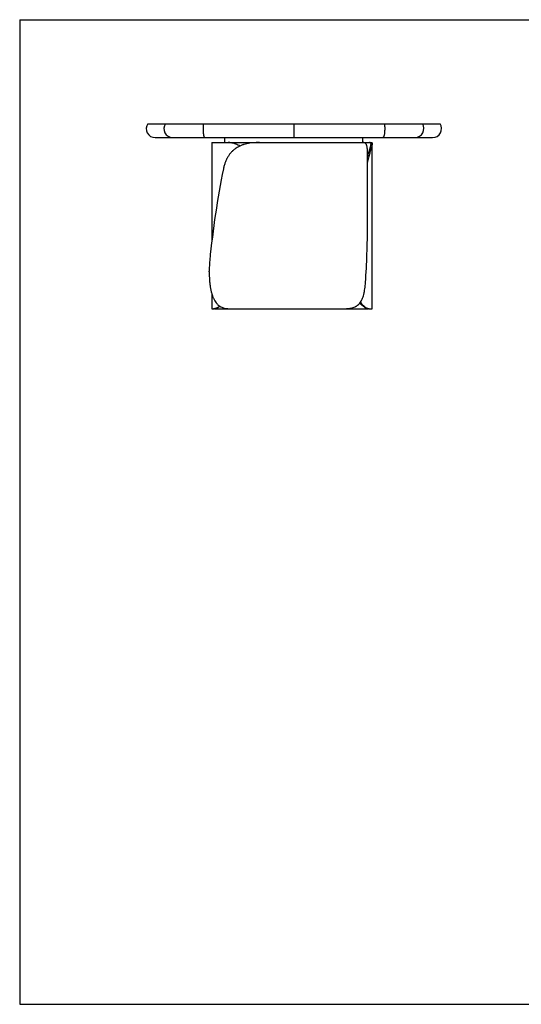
# Model space of a CAD drawing. Header units: millimetres. Extents: x 5 to 292, y 5 to 205.
# Tile 1 of 3: x 5 to 107, y 5 to 205. Entities that reach past the tile are written whole.
import ezdxf

# ---------------------------------------------------------------- set-up
doc = ezdxf.new("R2010")
doc.units = ezdxf.units.MM
doc.layers.add('FORMAT', color=7, linetype='Continuous')

msp = doc.modelspace()

# ---------------------------------------------------------------- linework, layer by layer
at = {"color": 7, "linetype": 'Continuous', "lineweight": 25}
for p, q in [((31.0254, 183.84683), (34.61118, 183.84683)), ((34.61118, 183.84683), (42.32376, 183.84683)), ((42.32376, 183.84683), (60.72206, 183.84683)), ((60.72206, 183.84683), (79.12036, 183.84683)), ((60.72206, 183.84683), (60.72206, 181.04683)), ((79.12036, 183.84683), (86.83294, 183.84683)), ((86.83294, 183.84683), (90.41872, 183.84683)), ((32.52206, 181.04683), (36.09238, 181.04683)), ((36.09238, 181.04683), (42.61454, 181.04683)), ((42.61454, 181.04683), (60.72206, 181.04683)), ((44.04706, 180.04683), (44.04706, 160.00239)), ((44.04706, 180.04683), (46.72206, 180.04683)), ((46.72206, 180.04683), (46.72206, 181.04683)), ((46.72206, 180.04683), (74.72206, 180.04683)), ((60.72206, 181.04683), (78.82957, 181.04683)), ((74.72206, 180.04683), (74.72206, 181.04683)), ((74.72206, 180.04683), (74.80773, 180.04683)), ((74.81372, 180.04683), (76.10687, 180.04683)), ((76.10687, 180.04683), (76.41202, 180.04683)), ((78.82957, 181.04683), (85.35174, 181.04683)), ((85.35174, 181.04683), (88.92206, 181.04683)), ((75.68206, 163.35724), (75.68206, 178.02302)), ((76.64706, 146.29683), (76.64706, 179.80339)), ((43.51654, 153.79683), (43.51654, 153.94607)), ((44.04706, 149.32889), (44.04706, 146.29683)), ((44.04706, 146.29683), (44.39325, 146.29683)), ((44.57414, 146.29683), (44.39325, 146.29683)), ((44.57414, 146.29683), (47.57713, 146.29683)), ((47.58336, 146.29683), (71.02264, 146.29683)), ((71.02598, 146.29683), (75.82309, 146.29683)), ((76.02958, 146.29683), (75.82309, 146.29683)), ((76.02958, 146.29683), (76.64706, 146.29683))]:
    msp.add_line(p, q, dxfattribs=at)
at = {"color": 7, "linetype": 'Continuous', "lineweight": 25, "flags": 128}
for points in [[(42.32376, 183.84683), (42.30535, 183.68789), (42.29021, 183.52006), (42.2785, 183.34511), (42.27033, 183.1649), (42.26581, 182.98132), (42.26497, 182.79633), (42.26782, 182.61186), (42.27434, 182.42989), (42.28445, 182.25231), (42.29806, 182.08102), (42.31501, 181.91783), (42.33512, 181.76445), (42.35819, 181.62251), (42.38396, 181.49351), (42.41218, 181.37882), (42.44253, 181.27964), (42.4747, 181.19702), (42.50834, 181.13184), (42.54312, 181.08478), (42.57864, 181.05634), (42.61454, 181.04683)], [(79.12036, 183.84683), (79.13877, 183.68789), (79.15391, 183.52006), (79.16562, 183.34511), (79.17379, 183.1649), (79.17831, 182.98132), (79.17915, 182.79633), (79.1763, 182.61186), (79.16978, 182.42989), (79.15966, 182.25231), (79.14606, 182.08102), (79.12911, 181.91783), (79.109, 181.76445), (79.08593, 181.62251), (79.06016, 181.49351), (79.03194, 181.37882), (79.00159, 181.27964), (78.96942, 181.19702), (78.93577, 181.13184), (78.901, 181.08478), (78.86548, 181.05634), (78.82957, 181.04683)]]:
    msp.add_lwpolyline(points, dxfattribs=at)
at = {"color": 7, "linetype": 'Continuous', "lineweight": 25}
for centre, radius, start, end in [((32.52206, 182.84683), 1.8, 146.2510114, 270), ((36.10812, 182.84694), 1.80017, 146.258686, 269.4991772), ((85.336, 182.84694), 1.80017, 270.5008228, 33.741314), ((88.92206, 182.84683), 1.8, 270, 33.7489886)]:
    msp.add_arc(centre, radius, start, end, dxfattribs=at)
for centre, major_axis, ratio, start_param, end_param in [((59.18206, 155.04683), (5.63119, 54.97705), 0.28210575, 1.234238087, 1.580512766), ((59.18206, 171.29683), (-2.61129, 54.99456), 0.296248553, 4.332877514, 4.553460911)]:
    msp.add_ellipse(centre, major_axis=major_axis, ratio=ratio, start_param=start_param, end_param=end_param, dxfattribs=at)
for points, knots in [([(53.7401, 180.04683), (53.29229, 180.04683), (52.85543, 180.03018), (52.00394, 179.95346), (51.58931, 179.89345), (50.98463, 179.76136), (50.78595, 179.71029), (50.54131, 179.63637), (50.49256, 179.62108), (50.39545, 179.58944), (50.34702, 179.57309), (50.20279, 179.52255), (50.10808, 179.48694), (49.64169, 179.29895), (49.29145, 179.11694), (48.79991, 178.78884), (48.64171, 178.67027), (48.45104, 178.50946), (48.41322, 178.47663), (48.33867, 178.41001), (48.3019, 178.3762), (48.19312, 178.27328), (48.12263, 178.20267), (47.917, 177.98481), (47.78774, 177.83155), (47.54404, 177.50866), (47.4296, 177.33903), (47.26865, 177.07183), (47.21679, 176.98063), (47.14165, 176.84056), (47.11704, 176.79332), (47.06871, 176.69774), (47.04496, 176.64934), (46.92904, 176.4059), (46.84489, 176.20567), (46.69237, 175.7945), (46.62399, 175.58356), (46.50213, 175.1509), (46.44866, 174.9292), (46.40249, 174.70194)], [0, 0, 0, 0, 0.125, 0.125, 0.25, 0.25, 0.3125, 0.3125, 0.328125, 0.328125, 0.34375, 0.34375, 0.375, 0.375, 0.5, 0.5, 0.5625, 0.5625, 0.578125, 0.578125, 0.59375, 0.59375, 0.625, 0.625, 0.6875, 0.6875, 0.75, 0.75, 0.78125, 0.78125, 0.796875, 0.796875, 0.8125, 0.8125, 0.875, 0.875, 0.9375, 0.9375, 1, 1, 1, 1]), ([(49.73993, 179.32616), (49.68761, 179.35902), (49.49495, 179.48002), (49.15954, 179.64275), (48.76213, 179.8044), (48.39339, 179.91699), (48.0526, 179.99213), (47.7187, 180.0384), (47.50497, 180.04402), (47.3981, 180.04683)], [0, 0, 0, 0, 0.06471031, 0.238294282, 0.411884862, 0.557544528, 0.703209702, 0.851601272, 1, 1, 1, 1]), ([(47.52051, 180.04683), (47.64569, 180.04295), (47.89606, 180.03518), (48.29672, 179.9697), (48.71364, 179.86112), (49.14095, 179.70174), (49.5054, 179.53425), (49.72385, 179.4028), (49.80067, 179.35657)], [0, 0, 0, 0, 0.178633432, 0.357252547, 0.540731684, 0.724198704, 0.902997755, 1, 1, 1, 1]), ([(75.68104, 178.02302), (75.68136, 178.05471), (75.68316, 178.23486), (75.67364, 178.52452), (75.64845, 178.87824), (75.60444, 179.17793), (75.54211, 179.4325), (75.45765, 179.64452), (75.35553, 179.80401), (75.23996, 179.91709), (75.11393, 179.9921), (74.97155, 180.0384), (74.86234, 180.04402), (74.80773, 180.04683)], [0, 0, 0, 0, 0.022981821, 0.130650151, 0.238316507, 0.339235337, 0.44015477, 0.544058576, 0.647966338, 0.735155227, 0.822347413, 0.911171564, 1, 1, 1, 1]), ([(76.41202, 180.04683), (76.44491, 180.04495), (76.51072, 180.04119), (76.5794, 180.00787), (76.62659, 179.94991), (76.64886, 179.86117), (76.64684, 179.73797), (76.62091, 179.57783), (76.57184, 179.37743), (76.50137, 179.13247), (76.41099, 178.83933), (76.30482, 178.49906), (76.18774, 178.115), (76.0632, 177.68519), (75.93428, 177.20671), (75.8149, 176.71175), (75.73023, 176.33071), (75.69113, 176.12224), (75.68206, 176.07389)], [0, 0, 0, 0, 0.063950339, 0.127940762, 0.19187757, 0.257852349, 0.323891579, 0.389844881, 0.455962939, 0.522074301, 0.5899741, 0.6578676, 0.724071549, 0.790271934, 0.858786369, 0.927299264, 0.983137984, 1, 1, 1, 1]), ([(75.68206, 176.99706), (75.70203, 177.0809), (75.75815, 177.31647), (75.85331, 177.67331), (75.96299, 178.06603), (76.06715, 178.42153), (76.16116, 178.73732), (76.24318, 179.01613), (76.31045, 179.25877), (76.35865, 179.45778), (76.38771, 179.61742), (76.39947, 179.74395), (76.39355, 179.86416), (76.35666, 179.96305), (76.28356, 180.01892), (76.19754, 180.04336), (76.13711, 180.04567), (76.10687, 180.04683)], [0, 0, 0, 0, 0.036791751, 0.103379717, 0.171863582, 0.240350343, 0.30778039, 0.37521472, 0.444269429, 0.513329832, 0.574350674, 0.635429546, 0.696462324, 0.790611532, 0.88477603, 0.942338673, 1, 1, 1, 1]), ([(43.61873, 156.10118), (43.58371, 155.74973), (43.55848, 155.39435), (43.52489, 154.67598), (43.51654, 154.31299), (43.51654, 153.94607)], [0, 0, 0, 0, 0.5, 0.5, 1, 1, 1, 1]), ([(43.51654, 153.79683), (43.51654, 153.54349), (43.52055, 153.29232), (43.53645, 152.79417), (43.54835, 152.5472), (43.58049, 152.05744), (43.60072, 151.81465), (43.63184, 151.51384), (43.63835, 151.45381), (43.652, 151.33402), (43.65913, 151.27423), (43.68134, 151.09627), (43.69727, 150.9792), (43.74858, 150.63261), (43.78746, 150.4077), (43.87567, 149.97002), (43.925, 149.75724), (44.00803, 149.44732), (44.03722, 149.34556), (44.08346, 149.19528), (44.09929, 149.14552), (44.13175, 149.04705), (44.14832, 148.99844), (44.23302, 148.75844), (44.30654, 148.57622), (44.4663, 148.2308), (44.55254, 148.0676), (44.73928, 147.7602), (44.83978, 147.61599), (44.97551, 147.44789), (45.00311, 147.41496), (45.05901, 147.35068), (45.08735, 147.31929), (45.17353, 147.22738), (45.23254, 147.16908), (45.41438, 147.0029), (45.54202, 146.90371), (45.81088, 146.72775), (45.95212, 146.65097), (46.17489, 146.5524), (46.25113, 146.52227), (46.40583, 146.46806), (46.48442, 146.44389), (46.72398, 146.37989), (46.8887, 146.34852), (47.22833, 146.30699), (47.40324, 146.29683), (47.58336, 146.29683)], [0, 0, 0, 0, 0.0625, 0.0625, 0.125, 0.125, 0.1875, 0.1875, 0.203125, 0.203125, 0.21875, 0.21875, 0.25, 0.25, 0.3125, 0.3125, 0.375, 0.375, 0.40625, 0.40625, 0.421875, 0.421875, 0.4375, 0.4375, 0.5, 0.5, 0.5625, 0.5625, 0.625, 0.625, 0.640625, 0.640625, 0.65625, 0.65625, 0.6875, 0.6875, 0.75, 0.75, 0.8125, 0.8125, 0.84375, 0.84375, 0.875, 0.875, 0.9375, 0.9375, 1, 1, 1, 1]), ([(71.02264, 146.29683), (71.353, 146.29683), (71.66559, 146.31349), (72.25595, 146.39021), (72.53372, 146.45021), (72.92441, 146.5823), (73.0503, 146.63337), (73.20224, 146.7073), (73.23235, 146.72259), (73.29204, 146.75422), (73.32165, 146.77058), (73.40935, 146.82112), (73.46632, 146.85673), (73.7438, 147.04472), (73.94231, 147.22673), (74.20823, 147.55482), (74.29156, 147.67339), (74.3894, 147.8342), (74.40867, 147.86704), (74.4464, 147.93366), (74.46488, 147.96747), (74.51917, 148.07039), (74.55385, 148.141), (74.65361, 148.35885), (74.71442, 148.51211), (74.82598, 148.835), (74.87673, 149.00464), (74.94613, 149.27184), (74.96815, 149.36303), (74.99959, 149.5031), (75.00981, 149.55034), (75.02972, 149.64592), (75.03944, 149.69432), (75.08649, 149.93777), (75.11952, 150.13799), (75.17791, 150.54916), (75.20327, 150.76011), (75.24746, 151.19276), (75.26629, 151.41447), (75.28226, 151.64172)], [0, 0, 0, 0, 0.125, 0.125, 0.25, 0.25, 0.3125, 0.3125, 0.328125, 0.328125, 0.34375, 0.34375, 0.375, 0.375, 0.5, 0.5, 0.5625, 0.5625, 0.578125, 0.578125, 0.59375, 0.59375, 0.625, 0.625, 0.6875, 0.6875, 0.75, 0.75, 0.78125, 0.78125, 0.796875, 0.796875, 0.8125, 0.8125, 0.875, 0.875, 0.9375, 0.9375, 1, 1, 1, 1]), ([(44.39325, 146.29683), (44.43815, 146.29871), (44.52796, 146.30248), (44.69186, 146.33576), (44.87828, 146.39388), (45.08933, 146.48199), (45.3246, 146.60757), (45.5168, 146.7237), (45.63468, 146.81266), (45.6622, 146.83343)], [0, 0, 0, 0, 0.156000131, 0.312098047, 0.468065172, 0.629003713, 0.790099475, 0.950985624, 1, 1, 1, 1]), ([(45.73676, 146.78533), (45.71127, 146.76675), (45.61422, 146.69604), (45.45787, 146.60083), (45.23559, 146.47902), (45.00609, 146.38077), (44.81307, 146.32471), (44.6716, 146.30031), (44.60663, 146.29799), (44.57414, 146.29683)], [0, 0, 0, 0, 0.048647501, 0.185162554, 0.321574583, 0.532003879, 0.74246735, 0.871231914, 1, 1, 1, 1]), ([(75.82309, 146.29683), (75.76673, 146.30068), (75.65365, 146.3084), (75.45481, 146.37373), (75.23497, 146.48262), (74.99703, 146.64025), (74.74623, 146.84347), (74.48499, 147.09744), (74.28374, 147.31319), (74.17081, 147.45936), (74.14914, 147.4874)], [0, 0, 0, 0, 0.136020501, 0.272870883, 0.412492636, 0.553146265, 0.689194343, 0.82627779, 0.966677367, 1, 1, 1, 1]), ([(74.2389, 147.6123), (74.27618, 147.5628), (74.39882, 147.39995), (74.60788, 147.16744), (74.86283, 146.91138), (75.1125, 146.69939), (75.33906, 146.53981), (75.54028, 146.42658), (75.71751, 146.35156), (75.88282, 146.30526), (75.98066, 146.29964), (76.02958, 146.29683)], [0, 0, 0, 0, 0.054504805, 0.179331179, 0.305051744, 0.433559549, 0.563013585, 0.671242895, 0.779476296, 0.889735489, 1, 1, 1, 1])]:
    msp.add_open_spline(points, degree=3, knots=knots, dxfattribs=at)
at = {"layer": 'FORMAT', "color": 251, "true_color": 0x484848}
for p, q in [((5, 205), (292, 205)), ((5, 205), (5, 5)), ((5, 5), (292, 5))]:
    msp.add_line(p, q, dxfattribs=at)

doc.saveas('drawing.dxf')
